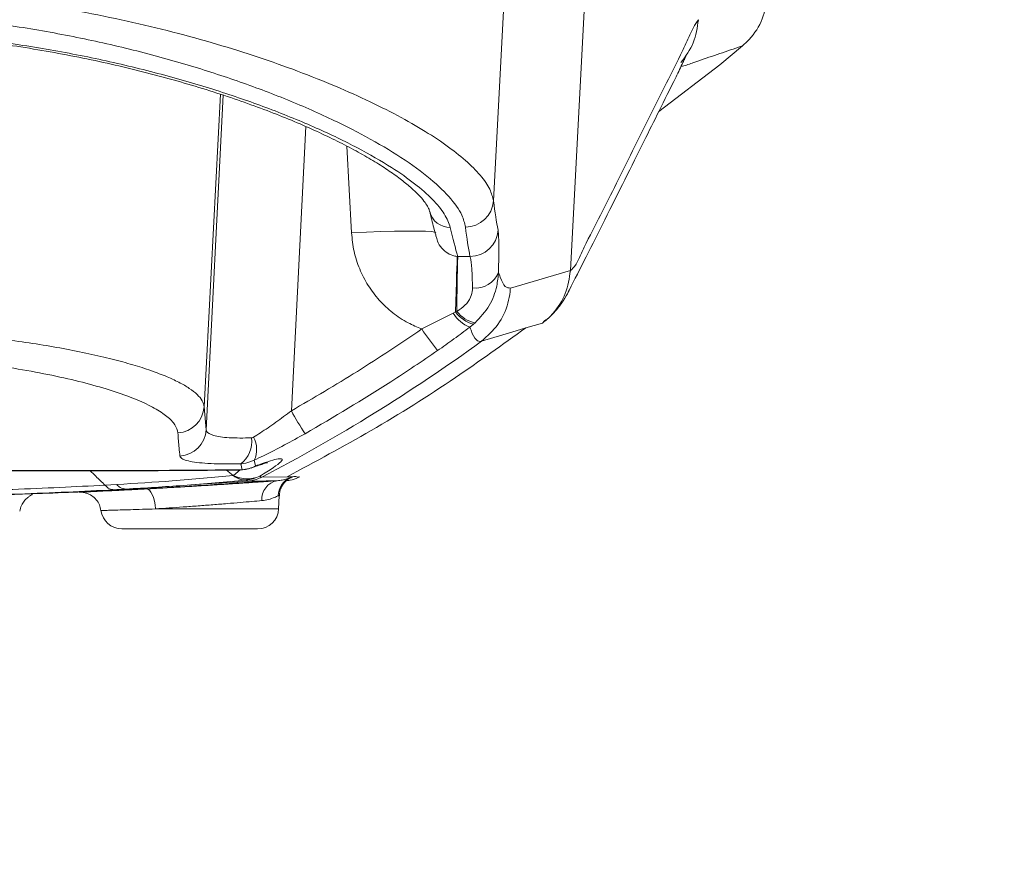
# Model space of a CAD drawing. Header units: millimetres. Extents: x 0 to 16820, y 0 to 11880.
# Tile 52 of 99: x 8249 to 8389, y 6017 to 6138. Entities that reach past the tile are written whole.
import ezdxf

# ---------------------------------------------------------------- set-up
doc = ezdxf.new("R2010")
doc.units = ezdxf.units.MM
doc.header["$LTSCALE"] = 20
doc.styles.add('SLDTEXTSTYLE0', font='TXT', dxfattribs={"width": 0.605})
doc.dimstyles.new('SLDDIMSTYLE1', dxfattribs={"dimtxt": 140, "dimasz": 100, "dimexe": 0, "dimexo": 0.0625, "dimgap": 35, "dimtad": 1, "dimtoh": 1, "dimdec": 4, "dimlfac": 20, "dimzin": 12, "dimdsep": 46, "dimtxsty": 'SLDTEXTSTYLE0', "dimsah": 1, "dimcen": 0.09, "dimadec": 1, "dimazin": 0, "dimtfac": 1, "dimtofl": 0, "dimtmove": 0, "dimatfit": 3, "dimfxl": 0, "dimfrac": 2, "dimtolj": 1, "dimtzin": 12, "dimarcsym": 0})

# ---------------------------------------------------------------- blocks, each defined once
blk = doc.blocks.new('*D9')
at = {"color": 7, "linetype": 'Continuous', "lineweight": 0}
for p, q in [((6701.68, 6330.23), (5210.96, 6330.23)), ((9384.18, 6330.23), (10874.9, 6330.23))]:
    blk.add_line(p, q, dxfattribs=at)
blk.add_arc((8042.93, 6330.23), 2801.97, 180, 0, dxfattribs=at)
for points in [[(5240.96, 6330.23), (5227.75, 6229.98), (5257.74, 6230.52)], [(10844.9, 6330.23), (10828.12, 6230.52), (10858.12, 6229.98)]]:
    blk.add_solid(points, dxfattribs=at)
at = {"color": 7, "linetype": 'Continuous', "lineweight": 0, "char_height": 140, "attachment_point": 1, "style": 'SLDTEXTSTYLE0'}
for s, insert in [('180°', (7876, 3708.73)), ('-', (7812.04, 3708.73))]:
    blk.add_mtext(s, dxfattribs=dict(at, insert=insert))

msp = doc.modelspace()

# ---------------------------------------------------------------- linework, layer by layer
at = {"color": 8, "linetype": 'Continuous', "lineweight": 0}
for p, q in [((8316.1512412, 6111.8797331), (8317.8666853, 6144.6342175)), ((8329.3319802, 6144.6342175), (8327.0981106, 6101.983217)), ((8345.3019106, 6137.6536978), (8345.3019748, 6137.65494)), ((8274.981941, 6082.6003), (8277.3103644, 6127.040849)), ((8275.2724984, 6079.3429647), (8277.7092124, 6126.9121739)), ((8289.4616119, 6122.4605767), (8287.3904987, 6082.028579)), ((8295.9551833, 6107.323439), (8295.2830182, 6119.6888481)), ((8310.9941423, 6103.9966519), (8311.0786401, 6103.9929424)), ((8311.0786401, 6103.9929424), (8312.8093561, 6103.9837455)), ((8318.5481768, 6099.4876585), (8327.0981106, 6101.983217)), ((8327.0981106, 6101.983217), (8327.0980937, 6101.9828938)), ((8305.9361149, 6093.6669382), (8310.4072967, 6095.9025335)), ((8310.4072967, 6095.9025335), (8310.7555946, 6096.0915882)), ((8310.7555946, 6096.0915882), (8310.9483606, 6096.1685618)), ((8313.3308891, 6094.3506362), (8312.796845, 6093.9269584)), ((8313.5275015, 6094.5223902), (8313.3308891, 6094.3506362)), ((8314.4398751, 6091.9170827), (8314.4395219, 6091.9168265)), ((8274.981941, 6082.6003), (8275.2724984, 6079.3429647)), ((8280.3843857, 6073.6441186), (8280.1847377, 6074.4833093)), ((8282.1147048, 6075.0115461), (8282.312739, 6074.1937965)), ((8279.1632674, 6072.8389652), (8280.0911618, 6073.6278581)), ((8279.2499475, 6073.6361711), (8280.3843857, 6073.6441186)), ((8279.0930668, 6072.8307288), (8279.0930109, 6072.8307735)), ((8280.9729532, 6072.1875967), (8280.8965362, 6072.1798578)), ((8283.1901903, 6072.585718), (8286.793394, 6072.6332541)), ((8283.1902182, 6072.5857326), (8283.1901903, 6072.585718)), ((8260.8766042, 6071.4541238), (8262.5476394, 6071.5474522)), ((8268.0570985, 6068.0772097), (8285.5824233, 6068.0772097))]:
    msp.add_line(p, q, dxfattribs=at)
at = {"color": 7, "linetype": 'Continuous', "lineweight": 0}
for p, q in [((8348.3522955, 6131.2554867), (8351.579913, 6133.936965)), ((8339.6702271, 6124.5895995), (8348.3522955, 6131.2554867)), ((8323.1261778, 6094.5135467), (8320.7750045, 6093.806271)), ((8279.0930109, 6072.8307735), (8278.1429026, 6073.5915263)), ((8278.9290887, 6073.6023615), (8280.0061896, 6073.6091738)), ((8281.2578492, 6072.0338604), (8273.0975203, 6071.4990386)), ((8286.793394, 6072.6332541), (8287.4755955, 6072.6422541)), ((8287.3236992, 6072.5185612), (8287.1457752, 6072.4314357)), ((8287.150377, 6072.433709), (8287.1503967, 6072.43372)), ((8269.5334284, 6071.1274632), (8269.5334284, 6071.0691606)), ((8276.3334284, 6071.4758951), (8276.3334284, 6071.5379246)), ((8285.5824233, 6068.0772097), (8285.6805992, 6069.9505172)), ((8282.5865347, 6065.2342175), (8263.2803231, 6065.2342175))]:
    msp.add_line(p, q, dxfattribs=at)
at = {"color": 8, "linetype": 'Continuous', "lineweight": 0, "flags": 128}
for points in [[(8307.9374934, 6107.3467479), (8307.8125237, 6107.4286741), (8307.3184467, 6107.5106657), (8306.4641701, 6107.5668148), (8305.2767732, 6107.5953414), (8303.7938948, 6107.5953414), (8302.0625402, 6107.5668148), (8300.1375908, 6107.5106657), (8298.0800649, 6107.4286741), (8295.9551833, 6107.323439)], [(8310.9941423, 6103.9966519), (8310.9820519, 6103.654234), (8310.9639818, 6103.0978074), (8310.9402673, 6102.3376996), (8310.9113485, 6101.3880185), (8310.8777623, 6100.2663903), (8310.8401319, 6098.9936329), (8310.7991559, 6097.5933691), (8310.7555946, 6096.0915882)], [(8320.7750045, 6093.806271), (8318.7850973, 6093.2076708), (8314.4398751, 6091.9170827)], [(8279.2499479, 6073.6361712), (8279.0310047, 6073.6070089), (8278.9060011, 6073.6034389)], [(8280.3843857, 6073.6441186), (8280.1403999, 6073.6150478), (8280.0075247, 6073.6114769)], [(8282.312739, 6074.1937965), (8281.8772332, 6073.97469), (8281.695714, 6073.9040673)], [(8285.3780488, 6072.0878524), (8283.790919, 6072.070155), (8281.2578567, 6072.033861)], [(8266.7436681, 6070.9160119), (8266.9683896, 6070.8721297), (8267.1906699, 6070.719459), (8267.4023173, 6070.4636263), (8267.5955318, 6070.1140599), (8267.7631929, 6069.6836425), (8267.8991216, 6069.1882363), (8267.9983086, 6068.6460989), (8268.0570985, 6068.0772097)]]:
    msp.add_lwpolyline(points, dxfattribs=at)
at = {"color": 7, "linetype": 'Continuous', "lineweight": 30}
for radius in [2552, 680]:
    msp.add_circle((8042.9334284, 6330.2342175), radius, dxfattribs=at)
at = {"color": 8, "linetype": 'Continuous', "lineweight": 0}
for centre, radius, start, end in [((8312.1720649, 6112.1593415), 3.988988, 269.817932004, 355.980552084), ((8309.9510099, 6111.0591411), 2.9467912, 192.958119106, 271.090860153), ((8312.808245, 6107.9846308), 4.0008854, 270.01591195, 356.393750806), ((8518.0355981, 6096.6337409), 207.0877599, 177.96347219, 180.128703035), ((8313.6015496, 6102.9493729), 3.4721108, 262.679798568, 340.088757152), ((8314.5875916, 6098.5258697), 4.9352567, 212.110248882, 248.724812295), ((8314.4306902, 6098.752733), 4.5374022, 215.908380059, 255.97261483), ((8314.5063082, 6098.899458), 4.4851739, 217.507976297, 257.394811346), ((8338.8035561, 6115.4329605), 39.4211671, 213.513983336, 219.054243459), ((8167.649317, 6294.2844023), 250, 297.526809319, 305.955789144), ((8271.0125805, 6082.8559051), 3.9775817, 273.330872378, 356.315552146), ((8327.3256239, 6103.7662639), 45.4680237, 208.560555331, 213.349606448), ((8271.2886112, 6079.5817499), 3.9910369, 273.548788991, 356.569924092), ((8277.8682443, 6077.6009289), 3.8840306, 306.613557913, 8.428028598), ((8278.9124791, 6076.5296986), 3.5438732, 334.63470179, 29.278919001), ((8280.0004676, 6078.6482777), 5.0188645, 274.387126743, 297.433322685), ((8281.1331136, 6076.5324256), 4.1859221, 241.927505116, 295.040163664), ((8280.9241595, 6074.8916274), 2.7044709, 229.375102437, 271.033779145), ((8280.5920672, 6077.1744375), 5.0013654, 274.367669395, 297.543648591), ((8285.8564151, 6069.4495803), 2.6812896, 100.27710519, 184.205766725), ((8288.4466923, 6069.8350911), 2.9501244, 114.590479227, 177.967884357), ((8285.1645898, 6077.0739913), 4.9981038, 294.270780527, 297.540564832), ((8285.2695025, 6077.0750206), 4.9981042, 294.267365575, 297.5406108)]:
    msp.add_arc(centre, radius, start, end, dxfattribs=at)
at = {"color": 7, "linetype": 'Continuous', "lineweight": 0}
for centre, radius, start, end in [((8280.0102747, 6078.6114333), 5, 270.166395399, 289.699550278), ((8263.2803221, 6068.2342175), 3, 187.431433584, 270), ((8282.5865347, 6068.2342175), 3, 270, 357)]:
    msp.add_arc(centre, radius, start, end, dxfattribs=at)
at = {"color": 8, "linetype": 'Continuous', "lineweight": 0}
for centre, major_axis, ratio, start_param, end_param in [((8340.5742729, 6519.4248737), (21.8452665, 415.9992378), 0.0364536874, 2.9415495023, 2.9994656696), ((8291.6272949, 6519.6342175), (-21.8973655, 419.9992522), 0.0361947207, 2.9384316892, 2.9955118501), ((8336.5824208, 6519.6342175), (21.844717, 419.9992593), 0.0361083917, 2.941513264, 2.9994294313)]:
    msp.add_ellipse(centre, major_axis=major_axis, ratio=ratio, start_param=start_param, end_param=end_param, dxfattribs=at)
for points, knots in [([(8226.3761066, 6142.2747952), (8229.0564518, 6142.1419767), (8234.1759145, 6141.8882932), (8241.5955564, 6141.1816701), (8248.689038, 6140.2867476), (8255.6380493, 6139.1657318), (8262.439841, 6137.8353178), (8268.9898024, 6136.3216903), (8275.3019532, 6134.6366955), (8281.2952746, 6132.8116298), (8287.0525264, 6130.832326), (8292.4655006, 6128.7361895), (8297.520212, 6126.5319691), (8302.0609556, 6124.293596), (8306.0836741, 6122.0324185), (8309.4988506, 6119.8009387), (8312.2994261, 6117.6059974), (8314.3826827, 6115.5040823), (8315.733492, 6113.5684253), (8316.0165479, 6112.4242119), (8316.1512412, 6111.8797331)], [0, 0, 0, 0, 0.054995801, 0.1050420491, 0.1550899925, 0.2064572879, 0.2578268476, 0.3101204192, 0.3624161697, 0.4159885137, 0.4695625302, 0.5265176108, 0.5834736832, 0.6419243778, 0.7003749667, 0.7603569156, 0.8203377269, 0.8821238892, 0.9439081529, 1, 1, 1, 1]), ([(8312.1593891, 6108.1703737), (8312.0304821, 6108.720197), (8311.7152756, 6110.0646385), (8309.9895914, 6112.4771092), (8306.894919, 6115.3708493), (8302.6585942, 6118.377242), (8297.4052965, 6121.421711), (8291.2784985, 6124.4208541), (8284.4352752, 6127.2748408), (8277.0029571, 6129.9143705), (8269.1329545, 6132.2877773), (8260.7891728, 6134.3776134), (8252.0598021, 6136.1221908), (8243.0666998, 6137.4875662), (8235.3249783, 6138.3148533), (8230.6050777, 6138.6132668), (8229.0365331, 6138.7124372)], [0, 0, 0, 0, 0.0575329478, 0.1406809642, 0.2241082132, 0.3072726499, 0.3859748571, 0.4648974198, 0.5435915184, 0.6155562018, 0.6877008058, 0.759639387, 0.8283156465, 0.8971808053, 0.9658305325, 1, 1, 1, 1]), ([(8327.0980937, 6101.9828938), (8327.3369152, 6102.1783434), (8327.8147191, 6102.5693743), (8328.5875412, 6104.2646097), (8329.87136, 6107.0044472), (8332.4082829, 6111.859261), (8336.2166117, 6119.5235301), (8340.0176629, 6127.2013526), (8342.531207, 6132.1223266), (8343.8019315, 6134.8624075), (8344.5661004, 6136.5415144), (8345.0611202, 6137.370516), (8345.3019103, 6137.6536974), (8345.3019106, 6137.6536978)], [0, 0, 0, 0, 0.0418739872, 0.0837762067, 0.1256806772, 0.2514156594, 0.5028934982, 0.7514433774, 0.8757182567, 0.9171490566, 0.9585794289, 0.9999999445, 1, 1, 1, 1]), ([(8342.8206951, 6131.5729794), (8343.4894021, 6132.4739511), (8344.8356162, 6134.2877511), (8345.1458033, 6136.5268367), (8345.3019106, 6137.6536978)], [0, 0, 0, 0, 0.4967315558, 1, 1, 1, 1]), ([(8230.2153575, 6136.0513478), (8231.5873848, 6135.9606295), (8236.0983627, 6135.6623644), (8243.6240828, 6134.8636826), (8252.5755117, 6133.5221943), (8261.2375427, 6131.8201855), (8269.4875983, 6129.7918937), (8277.2368588, 6127.4989307), (8284.4872859, 6124.9693108), (8291.0928036, 6122.2568686), (8296.9369635, 6119.4302281), (8301.5640911, 6116.7609399), (8305.0646217, 6114.3093573), (8307.5708557, 6112.0938212), (8309.3306222, 6109.9944354), (8309.7819572, 6108.7391149), (8310.0071108, 6108.112884)], [0, 0, 0, 0, 0.0317426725, 0.1043641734, 0.1772130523, 0.2498584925, 0.3255290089, 0.4014197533, 0.4771120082, 0.5585480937, 0.6402266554, 0.7216649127, 0.7911009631, 0.8608488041, 0.9305828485, 1, 1, 1, 1]), ([(8351.579913, 6133.936965), (8351.3869913, 6133.8706999), (8350.1866762, 6133.4584134), (8347.9288277, 6132.6674981), (8345.3430967, 6131.8574836), (8343.6201597, 6131.1610699), (8342.9698877, 6131.0363175), (8342.8414561, 6131.0116784)], [0, 0, 0, 0, 0.0661919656, 0.4118312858, 0.7742147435, 0.9554064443, 1, 1, 1, 1]), ([(8305.9361149, 6093.6669382), (8305.2803324, 6093.9404084), (8303.8183956, 6094.5500559), (8301.7686919, 6095.9292248), (8299.8442794, 6097.7230637), (8298.2581439, 6099.8345494), (8297.0492974, 6102.1822579), (8296.2289389, 6104.7017152), (8296.0464354, 6106.4495284), (8295.9551833, 6107.323439)], [0, 0, 0, 0, 0.1189245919, 0.2651187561, 0.411327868, 0.5585097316, 0.7057019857, 0.8528503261, 1, 1, 1, 1]), ([(8316.8012082, 6107.7329776), (8316.8242898, 6107.5626054), (8316.8711211, 6107.2169293), (8316.9064413, 6106.1484569), (8316.9144288, 6104.6907227), (8316.8972713, 6103.1759568), (8316.8738818, 6102.1185882), (8316.8661022, 6101.7668967)], [0, 0, 0, 0, 0.21876530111, 0.44386326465, 0.66263311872, 0.88778836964, 1, 1, 1, 1]), ([(8308.1130038, 6106.5446949), (8308.1380388, 6106.4191001), (8308.2373113, 6105.9210729), (8308.7307024, 6105.1658041), (8309.5481878, 6104.4095425), (8310.3773466, 6104.0571947), (8310.8712402, 6104.0087156), (8310.9941423, 6103.9966519)], [0, 0, 0, 0, 0.101922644, 0.4041591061, 0.6792348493, 0.9201797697, 1, 1, 1, 1]), ([(8313.159153, 6099.5055612), (8313.1489763, 6100.0083467), (8313.1283295, 6101.0284216), (8313.0417144, 6102.6527467), (8312.9295567, 6103.6317193), (8312.8302477, 6103.9225615), (8312.8093561, 6103.9837455)], [0, 0, 0, 0, 0.2175019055, 0.441278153, 0.8824625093, 1, 1, 1, 1]), ([(8316.8661022, 6101.7668967), (8316.8055714, 6101.105568), (8316.6588868, 6099.5029663), (8315.6798487, 6096.8634053), (8314.2582291, 6095.3171711), (8313.5275015, 6094.5223902)], [0, 0, 0, 0, 0.2545386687, 0.6168249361, 1, 1, 1, 1]), ([(8316.8661022, 6101.7668967), (8316.9462922, 6101.5130863), (8317.2505482, 6100.5500816), (8317.7975702, 6099.5247814), (8318.3038021, 6099.4997446), (8318.5481768, 6099.4876585)], [0, 0, 0, 0, 0.1562053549, 0.5926726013, 1, 1, 1, 1]), ([(8323.1261778, 6094.5135467), (8323.2127527, 6094.5800928), (8323.7381497, 6094.9839416), (8325.0239952, 6096.2213684), (8326.5944606, 6098.6316227), (8326.9302161, 6100.8658034), (8327.0980938, 6101.9828938)], [0, 0, 0, 0, 0.0376499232, 0.2284862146, 0.6142430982, 1, 1, 1, 1]), ([(8310.9483606, 6096.1685618), (8311.3533929, 6096.4395074), (8312.1675982, 6096.9841687), (8312.9488778, 6098.115216), (8313.1538767, 6098.9907672), (8313.1582403, 6099.416514), (8313.159153, 6099.5055612)], [0, 0, 0, 0, 0.3221935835, 0.647681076, 0.9263106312, 1, 1, 1, 1]), ([(8314.4398748, 6091.9170826), (8315.2848374, 6092.6660987), (8316.9747627, 6094.1641309), (8318.1351131, 6096.7869055), (8318.4873924, 6098.595313), (8318.5363223, 6099.3136276), (8318.5481768, 6099.4876585)], [0, 0, 0, 0, 0.3783506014, 0.7567012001, 0.9410543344, 1, 1, 1, 1]), ([(8160.8849159, 6082.6002999), (8160.9442851, 6082.8735351), (8161.0639689, 6083.4243571), (8161.7462967, 6084.2738448), (8162.8076138, 6085.1434739), (8164.2902554, 6086.0241119), (8166.1510639, 6086.8921024), (8168.3468456, 6087.731755), (8170.8612001, 6088.5437977), (8173.7313262, 6089.334235), (8176.8910938, 6090.0809384), (8180.2787619, 6090.770618), (8183.8874568, 6091.4050124), (8187.7649269, 6091.9870154), (8191.8413776, 6092.5021399), (8196.0484804, 6092.9408137), (8200.3908751, 6093.305022), (8204.8973392, 6093.5921092), (8209.5175656, 6093.7957104), (8214.176742, 6093.9106098), (8218.8870076, 6093.9381199), (8223.6368329, 6093.8740808), (8228.3877267, 6093.7176743), (8233.0579365, 6093.4706422), (8237.6612349, 6093.1344433), (8242.1609416, 6092.7093598), (8246.5067189, 6092.2011055), (8250.6216689, 6091.6206989), (8254.5211873, 6090.9707166), (8258.1787418, 6090.2546451), (8261.5322293, 6089.4868134), (8264.5282862, 6088.6845062), (8267.1868242, 6087.849762), (8269.5013072, 6086.9830917), (8271.4276828, 6086.1013082), (8272.9422465, 6085.2216563), (8274.0526503, 6084.3438582), (8274.7870002, 6083.4650343), (8274.9169608, 6082.8885444), (8274.981941, 6082.6003)], [0, 0, 0, 0, 0.0267297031, 0.053885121, 0.0810405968, 0.10897369, 0.1369067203, 0.1634196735, 0.1899324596, 0.2171776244, 0.2444224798, 0.2702746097, 0.2961264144, 0.3226852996, 0.3492437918, 0.3748514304, 0.4004587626, 0.4267870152, 0.4531150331, 0.4790850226, 0.5050549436, 0.5317947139, 0.5585346, 0.5852310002, 0.6119276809, 0.6394444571, 0.6669616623, 0.6942353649, 0.7215095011, 0.7496161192, 0.7777231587, 0.8051042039, 0.8324855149, 0.8606739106, 0.8888624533, 0.9162475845, 0.9436327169, 0.9718164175, 1, 1, 1, 1]), ([(8287.3904987, 6082.028579), (8290.5433841, 6083.8630166), (8296.8554548, 6087.5355573), (8302.9072148, 6091.6217851), (8305.9361149, 6093.6669382)], [0, 0, 0, 0, 0.4995009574, 1, 1, 1, 1]), ([(8312.796845, 6093.9269584), (8312.0472168, 6093.3669476), (8310.5424845, 6092.2428353), (8308.9767648, 6091.1458914), (8308.1910559, 6090.5954234)], [0, 0, 0, 0, 0.4981803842, 1, 1, 1, 1]), ([(8314.4395219, 6091.9168265), (8314.4395212, 6091.9168263), (8314.1855643, 6091.8335773), (8313.674499, 6091.9994695), (8313.1389106, 6092.9342197), (8312.849849, 6093.7731306), (8312.796845, 6093.9269584)], [0, 0, 0, 0, 0.0000012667, 0.4324003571, 0.8959215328, 1, 1, 1, 1]), ([(8271.2436858, 6078.8850429), (8271.14792, 6079.2680178), (8270.956085, 6080.0351815), (8269.7897443, 6081.2204637), (8268.0029742, 6082.4099846), (8265.530267, 6083.5897723), (8262.4406173, 6084.7378281), (8258.7689779, 6085.8329419), (8254.5431414, 6086.8517335), (8249.8354575, 6087.7753643), (8244.7323537, 6088.5799232), (8239.2952142, 6089.2437884), (8233.6160557, 6089.7602193), (8227.7792079, 6090.1186515), (8221.8645044, 6090.3071105), (8215.9575515, 6090.3341646), (8210.1020981, 6090.2015366), (8204.3783063, 6089.907791), (8198.8515068, 6089.4699895), (8193.5397833, 6088.8943208), (8188.5203736, 6088.1871156), (8183.844682, 6087.367574), (8179.5413436, 6086.4459678), (8175.6865465, 6085.4352965), (8172.3226011, 6084.3551717), (8169.4956635, 6083.2235497), (8167.2699817, 6082.058488), (8165.6834207, 6080.8790899), (8164.8086938, 6079.8148018), (8164.678187, 6079.1607607), (8164.6231705, 6078.8850429)], [0, 0, 0, 0, 0.03709745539, 0.07431249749, 0.11141041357, 0.14848070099, 0.18566823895, 0.22273527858, 0.25960828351, 0.29660156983, 0.33346834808, 0.36948895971, 0.4056296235, 0.44164517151, 0.47663312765, 0.51173669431, 0.54672436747, 0.58122388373, 0.6158337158, 0.65033714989, 0.68521861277, 0.72020825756, 0.75509490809, 0.7909439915, 0.82690324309, 0.86275588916, 0.89953165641, 0.93642188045, 0.97319798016, 1, 1, 1, 1]), ([(8308.1910559, 6090.5954234), (8305.9857494, 6089.096506), (8299.8496684, 6084.9258935), (8293.4465688, 6081.1739098), (8289.3447421, 6078.7703884)], [0, 0, 0, 0, 0.3593998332, 1, 1, 1, 1]), ([(8282.0036198, 6078.2628707), (8282.3314823, 6078.4720465), (8283.3765107, 6079.1387734), (8285.1971519, 6080.3851926), (8286.653305, 6081.4762295), (8287.3904987, 6082.028579)], [0, 0, 0, 0, 0.1841527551, 0.5869683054, 1, 1, 1, 1]), ([(8271.5356502, 6075.598366), (8271.4952039, 6075.973765), (8271.3908144, 6076.9426465), (8271.2995743, 6078.1472006), (8271.2436858, 6078.8850429)], [0, 0, 0, 0, 0.38745604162, 1, 1, 1, 1]), ([(8275.2724984, 6079.3429647), (8275.2860948, 6079.2746334), (8275.3503941, 6078.9514838), (8276.1586648, 6078.4882626), (8278.3626527, 6078.1321142), (8280.5951899, 6078.1575129), (8281.7103303, 6078.1701995)], [0, 0, 0, 0, 0.0826296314, 0.390768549, 0.6956921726, 1, 1, 1, 1]), ([(8289.3447421, 6078.7703884), (8288.3715362, 6078.2292474), (8286.3994303, 6077.1326786), (8283.9613461, 6075.890836), (8282.554432, 6075.220925), (8282.1147048, 6075.0115461)], [0, 0, 0, 0, 0.4011150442, 0.8128201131, 1, 1, 1, 1]), ([(8281.7103303, 6078.1701995), (8281.7796764, 6078.1793099), (8281.8817725, 6078.1927229), (8281.9740269, 6078.245834), (8282.0036198, 6078.2628707)], [0, 0, 0, 0, 0.6792243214, 1, 1, 1, 1]), ([(8280.1847377, 6074.4833093), (8279.4191647, 6074.4740041), (8277.8880124, 6074.4553937), (8275.9065419, 6074.5139966), (8274.2394654, 6074.6388601), (8272.9316248, 6074.8313453), (8272.0358878, 6075.0892686), (8271.6106393, 6075.3530462), (8271.5549828, 6075.5351214), (8271.5356502, 6075.598366)], [0, 0, 0, 0, 0.1526299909, 0.3052612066, 0.4580668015, 0.6108854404, 0.7645386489, 0.918211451, 1, 1, 1, 1]), ([(8282.1147048, 6075.0115461), (8281.5906255, 6074.8001928), (8280.9630977, 6074.5471203), (8280.2948919, 6074.4923399), (8280.1847377, 6074.4833093)], [0, 0, 0, 0, 0.8351493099, 1, 1, 1, 1]), ([(8282.312739, 6074.1937965), (8282.6210133, 6074.3034658), (8283.5703574, 6074.641197), (8284.8240379, 6075.0419908), (8285.825633, 6075.2716498), (8286.2052447, 6075.1923209), (8285.964516, 6074.7895455), (8284.9441352, 6073.9931691), (8283.584975, 6073.1579139), (8282.9048196, 6072.7399329)], [0, 0, 0, 0, 0.0682909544, 0.2103050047, 0.3522333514, 0.4940796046, 0.6359643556, 0.8178281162, 1, 1, 1, 1]), ([(8156.6143685, 6073.6361992), (8159.9357057, 6073.6064929), (8166.5888904, 6073.5469862), (8177.4122609, 6073.5221151), (8186.9300968, 6073.5197518), (8196.6910928, 6073.5248609), (8206.6683368, 6073.5306239), (8218.6349476, 6073.5338683), (8230.5302254, 6073.5316665), (8242.1958733, 6073.5217617), (8253.5018288, 6073.5177221), (8263.4287662, 6073.5323976), (8272.0218955, 6073.5674529), (8276.8405931, 6073.613265), (8279.2499479, 6073.6361712)], [0, 0, 0, 0, 0.091219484, 0.1827276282, 0.2739437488, 0.3223853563, 0.4137718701, 0.5054531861, 0.5968408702, 0.6867208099, 0.7768814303, 0.8667641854, 0.933381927, 1, 1, 1, 1]), ([(8260.8765789, 6071.4540571), (8260.4400992, 6071.8741923), (8259.7357308, 6072.552185), (8259.0411358, 6073.2307132), (8258.776964, 6073.4887743)], [0, 0, 0, 0, 0.6196751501, 1, 1, 1, 1]), ([(8262.5476394, 6071.5474522), (8265.2217669, 6071.7117242), (8271.0721208, 6072.0711121), (8276.3643392, 6072.5467073), (8279.0930521, 6072.8307272), (8279.0930668, 6072.8307288)], [0, 0, 0, 0, 0.457086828, 0.9999970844, 1, 1, 1, 1]), ([(8279.0930109, 6072.8307735), (8279.0930254, 6072.8307752), (8279.1165143, 6072.8335061), (8279.1398981, 6072.8362365), (8279.1632674, 6072.8389652)], [0, 0, 0, 0, 0.0006193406, 1, 1, 1, 1]), ([(8280.8965362, 6072.1798578), (8280.8573173, 6072.1787892), (8280.6218236, 6072.1723728), (8279.9999288, 6072.2471041), (8279.4526514, 6072.5993126), (8279.0930666, 6072.8307287)], [0, 0, 0, 0, 0.0641334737, 0.3850953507, 1, 1, 1, 1]), ([(8281.2578417, 6072.0338598), (8281.1982951, 6072.0407289), (8281.1029292, 6072.05173), (8281.0084424, 6072.1504991), (8280.9729532, 6072.1875967)], [0, 0, 0, 0, 0.6244007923, 1, 1, 1, 1]), ([(8281.2578489, 6072.0338604), (8281.3695214, 6072.0442559), (8282.0396273, 6072.1066358), (8282.667201, 6072.3679509), (8283.1901903, 6072.585718)], [0, 0, 0, 0, 0.1666489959, 1, 1, 1, 1]), ([(8282.9048196, 6072.7399329), (8282.9403197, 6072.7035905), (8283.0351763, 6072.6064835), (8283.1304538, 6072.5811374), (8283.1902178, 6072.5857326), (8283.1902182, 6072.5857326)], [0, 0, 0, 0, 0.3742482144, 0.9999952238, 1, 1, 1, 1]), ([(8287.219058, 6072.5176548), (8287.3196674, 6072.5495825), (8287.4333827, 6072.5856692), (8287.335034, 6072.5254962), (8287.3236992, 6072.5185612)], [0, 0, 0, 0, 0.8847489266, 1, 1, 1, 1]), ([(8175.0606794, 6071.4503476), (8177.1619377, 6071.3418455), (8181.3644591, 6071.1248411), (8188.9087955, 6070.8130355), (8197.6835188, 6070.538982), (8207.695143, 6070.3497997), (8217.8417645, 6070.2818445), (8227.9956144, 6070.3475378), (8238.0284347, 6070.5350361), (8246.8545374, 6070.8090808), (8254.4761856, 6071.1233011), (8258.7430482, 6071.3438673), (8260.8764818, 6071.4541505)], [0, 0, 0, 0, 0.0791883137, 0.1583768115, 0.2716191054, 0.3852239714, 0.4984640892, 0.6119063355, 0.7257140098, 0.8391566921, 0.919578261, 1, 1, 1, 1]), ([(8220.6787529, 6069.6384817), (8220.7218816, 6069.6385997), (8220.8081391, 6069.6388358), (8221.4823967, 6069.6412373), (8222.5498452, 6069.6460202), (8224.006155, 6069.6547004), (8225.8134195, 6069.6689299), (8227.9096929, 6069.6900613), (8230.2449744, 6069.7197978), (8232.7432078, 6069.7583579), (8235.338914, 6069.8063704), (8237.9544717, 6069.8623075), (8240.5159729, 6069.925001), (8242.9540816, 6069.9913598), (8245.1940457, 6070.0584308), (8247.1822138, 6070.122471), (8248.8508917, 6070.179534), (8250.1671088, 6070.2264897), (8251.078508, 6070.2597125), (8251.6155479, 6070.2792326), (8251.6162096, 6070.2781231), (8251.0799723, 6070.2565407), (8250.1681084, 6070.2216797), (8248.8497642, 6070.1735222), (8247.17661, 6070.1157124), (8245.181976, 6070.0514572), (8242.934081, 6069.9846237), (8240.4877748, 6069.9189112), (8237.9200635, 6069.857159), (8235.300819, 6069.8023015), (8232.7064293, 6069.7554075), (8230.2127924, 6069.7178249), (8227.885992, 6069.6888902), (8225.7988904, 6069.6683083), (8224.0002378, 6069.6544212), (8222.5499887, 6069.6459161), (8221.4839373, 6069.6412004), (8220.8085955, 6069.6388231), (8220.7220338, 6069.6385955), (8220.6787529, 6069.6384817)], [0, 0, 0, 0, 0.0268126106, 0.0536251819, 0.0805172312, 0.1074091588, 0.1343136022, 0.1612178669, 0.1881008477, 0.2149836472, 0.2418257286, 0.2686677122, 0.2954766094, 0.3222855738, 0.3490871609, 0.3758889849, 0.4027058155, 0.4295229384, 0.4563612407, 0.4831997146, 0.5167476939, 0.5436061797, 0.5704644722, 0.5973319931, 0.6241992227, 0.6510757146, 0.6779519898, 0.7048292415, 0.731706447, 0.7585674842, 0.7854286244, 0.8122595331, 0.8390906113, 0.8658934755, 0.8926965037, 0.9194914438, 0.9462865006, 0.9731432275, 1, 1, 1, 1]), ([(8263.8634696, 6070.8938865), (8263.5833896, 6070.9313792), (8263.2187523, 6070.9801913), (8262.7855726, 6071.3042623), (8262.6280508, 6071.4652643), (8262.5476394, 6071.5474522)], [0, 0, 0, 0, 0.6185314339, 0.8052689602, 1, 1, 1, 1]), ([(8283.182346, 6069.2529383), (8282.7300369, 6069.2131143), (8281.8254094, 6069.1334654), (8280.1435763, 6068.9888632), (8278.2763567, 6068.833066), (8276.2549725, 6068.6700526), (8274.1421605, 6068.5068586), (8271.3412209, 6068.299027), (8269.35621, 6068.1649547), (8268.0570985, 6068.0772097)], [0, 0, 0, 0, 0.1265882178, 0.2531790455, 0.3797623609, 0.5063468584, 0.6331191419, 0.7598909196, 1, 1, 1, 1]), ([(8285.4984233, 6069.9397016), (8285.3451445, 6069.8664257), (8285.0341631, 6069.717759), (8284.2215809, 6069.4021642), (8283.5018874, 6069.298822), (8283.182346, 6069.2529383)], [0, 0, 0, 0, 0.3508207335, 0.7117666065, 1, 1, 1, 1]), ([(8285.5755999, 6069.9560199), (8285.6065415, 6069.9804674), (8285.6456182, 6070.0113424), (8285.5237864, 6069.952046), (8285.4984233, 6069.9397016)], [0, 0, 0, 0, 0.7918181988, 1, 1, 1, 1]), ([(8268.0570985, 6068.0772097), (8267.4254863, 6068.0567257), (8266.1439838, 6068.015165), (8264.4573527, 6067.963794), (8262.986666, 6067.9206678), (8261.8091763, 6067.8874294), (8260.9441218, 6067.8635749), (8260.4030785, 6067.8487682), (8260.3403673, 6067.846706), (8260.309835, 6067.8457019)], [0, 0, 0, 0, 0.1413118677, 0.2867131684, 0.4281892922, 0.573756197, 0.7155831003, 0.8615251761, 1, 1, 1, 1])]:
    msp.add_open_spline(points, degree=3, knots=knots, dxfattribs=at)
at = {"color": 7, "linetype": 'Continuous', "lineweight": 0}
for points, knots in [([(8351.579913, 6133.936965), (8351.8984389, 6134.2295471), (8353.0794854, 6135.314398), (8354.6124475, 6137.6955201), (8354.9692229, 6139.950297), (8355.1447072, 6141.0593357)], [0, 0, 0, 0, 0.1580036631, 0.5858541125, 1, 1, 1, 1]), ([(8230.0284146, 6135.7631028), (8230.9580341, 6135.7104138), (8233.5887348, 6135.5613108), (8237.8669786, 6135.1824095), (8242.8456105, 6134.6397908), (8247.7340689, 6133.9762687), (8252.5174914, 6133.2013912), (8257.1974898, 6132.3212914), (8261.778312, 6131.3413828), (8266.2542117, 6130.2666549), (8270.6016349, 6129.1066709), (8274.7935882, 6127.8729445), (8278.8024347, 6126.5784821), (8282.5997845, 6125.2380635), (8286.1581872, 6123.8672769), (8289.4724982, 6122.4759762), (8292.5370439, 6121.0769937), (8295.3462038, 6119.6776035), (8297.8809457, 6118.2938684), (8300.1252216, 6116.9421439), (8302.0633293, 6115.6416781), (8303.6825799, 6114.414347), (8304.9749439, 6113.2845658), (8305.9380386, 6112.2842665), (8306.5889808, 6111.4353482), (8306.947025, 6110.8014909), (8307.0621658, 6110.4624542), (8307.0703103, 6110.3975181), (8307.0705546, 6110.3955701)], [0, 0, 0, 0, 0.021808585, 0.0617154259, 0.1017154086, 0.1417631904, 0.1818115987, 0.2219893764, 0.2626763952, 0.3038781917, 0.3455172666, 0.3874944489, 0.4296913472, 0.4719743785, 0.5141572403, 0.5561232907, 0.598322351, 0.6405438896, 0.6827359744, 0.7247205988, 0.7663169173, 0.8073198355, 0.8474997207, 0.8866146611, 0.9245845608, 0.9618162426, 0.9988545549, 1, 1, 1, 1]), ([(8323.2496411, 6094.6821744), (8323.4937808, 6094.8576526), (8324.2430216, 6095.3961779), (8325.2172663, 6096.4781187), (8326.1145852, 6097.6757483), (8326.7176997, 6098.7646413), (8326.9010605, 6099.1337341), (8328.345517, 6101.994502), (8332.2538603, 6109.7253185), (8337.3105098, 6119.8314515), (8340.523428, 6126.3021632), (8342.6234961, 6130.5319694), (8343.0927606, 6131.5516819), (8343.3646314, 6132.1326152), (8343.5132228, 6132.4243181), (8343.511906, 6132.4216688), (8343.5114544, 6132.4207601)], [0, 0, 0, 0, 0.0055221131, 0.0169468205, 0.028281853, 0.0401657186, 0.043459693, 0.046766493, 0.3328703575, 0.6497639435, 0.9080337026, 0.9328224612, 0.95713396, 0.9762742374, 0.9918616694, 1, 1, 1, 1]), ([(8307.0844683, 6110.375446), (8307.1794557, 6109.9729761), (8307.4621324, 6108.7752492), (8307.7916674, 6107.505779), (8308.0274343, 6106.7072296), (8308.0777675, 6106.5367494)], [0, 0, 0, 0, 0.2847152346, 0.8472957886, 1, 1, 1, 1]), ([(8286.7867369, 6072.6452481), (8290.7929168, 6074.7980429), (8298.9530912, 6079.1830635), (8310.2922002, 6086.2749309), (8317.4322842, 6091.4413338), (8320.7497165, 6093.8417526)], [0, 0, 0, 0, 0.340512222, 0.6935881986, 1, 1, 1, 1]), ([(8281.6550542, 6073.8842061), (8281.8206014, 6073.9437315), (8282.3273271, 6074.1259337), (8283.0510749, 6074.3743664), (8283.6481034, 6074.561511), (8283.992189, 6074.6494556), (8284.0001569, 6074.6508069), (8284.0030173, 6074.651292)], [0, 0, 0, 0, 0.1227881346, 0.3758438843, 0.6564784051, 0.8766773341, 1, 1, 1, 1]), ([(8156.976639, 6073.6050197), (8158.0104728, 6073.5898369), (8160.7325707, 6073.5498605), (8165.1410426, 6073.5214865), (8170.0770347, 6073.5012518), (8174.9690628, 6073.4920531), (8179.9256601, 6073.4840677), (8185.1591104, 6073.4798071), (8190.5723914, 6073.4789961), (8196.2094555, 6073.4807059), (8201.928959, 6073.4839012), (8207.695069, 6073.4874565), (8213.4708505, 6073.4902733), (8219.2300772, 6073.4911846), (8224.9715564, 6073.4893768), (8230.7021657, 6073.4861504), (8236.4205519, 6073.482572), (8242.1031583, 6073.4797729), (8247.7201031, 6073.4789878), (8253.2394928, 6073.4810557), (8258.5804478, 6073.4881477), (8263.6556623, 6073.4965727), (8268.6007702, 6073.5100158), (8273.6161094, 6073.5419769), (8277.0818574, 6073.5679289), (8278.8553125, 6073.5997982), (8278.9049917, 6073.600691)], [0, 0, 0, 0, 0.0288218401, 0.0758882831, 0.1189454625, 0.1589874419, 0.2014355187, 0.2427541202, 0.2870833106, 0.3316892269, 0.3764487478, 0.4212042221, 0.4657792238, 0.5100434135, 0.5540977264, 0.5983551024, 0.642855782, 0.6875085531, 0.7322184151, 0.7768610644, 0.8213381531, 0.8641376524, 0.9055704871, 0.9501327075, 0.9986030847, 1, 1, 1, 1]), ([(8250.4930482, 6070.2275753), (8252.4722958, 6070.3003019), (8257.4323826, 6070.4825579), (8265.7139148, 6070.8888571), (8274.8688078, 6071.4125733), (8281.0391978, 6071.8630908), (8283.8903864, 6072.0712641)], [0, 0, 0, 0, 0.1776154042, 0.445112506, 0.7435998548, 1, 1, 1, 1]), ([(8280.8965362, 6072.1798578), (8279.4697186, 6072.0421363), (8276.6106587, 6071.7661698), (8271.0102963, 6071.3210632), (8266.619738, 6071.0586212), (8263.8672204, 6070.8940917)], [0, 0, 0, 0, 0.2709614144, 0.5429529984, 1, 1, 1, 1]), ([(8266.7436681, 6070.9160119), (8267.5297197, 6070.9584344), (8269.1018237, 6071.0432794), (8271.639108, 6071.1882499), (8274.241645, 6071.3439626), (8276.8488611, 6071.5069837), (8279.3380413, 6071.6693845), (8281.6381099, 6071.8247175), (8283.7085628, 6071.9688281), (8284.8215531, 6072.0481776), (8285.3780488, 6072.0878524)], [0, 0, 0, 0, 0.1203375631, 0.2406752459, 0.3672756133, 0.4938767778, 0.620335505, 0.7467950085, 0.8733973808, 1, 1, 1, 1]), ([(8285.3780488, 6072.0878524), (8285.633605, 6072.1194358), (8286.5546489, 6072.233265), (8286.9403645, 6072.3983644), (8287.219058, 6072.5176548)], [0, 0, 0, 0, 0.2774636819, 1, 1, 1, 1]), ([(8285.6918099, 6069.9420254), (8285.707122, 6070.1618903), (8285.7379056, 6070.6039099), (8285.9740397, 6071.2000669), (8286.2799221, 6071.6857073), (8286.5979069, 6072.0311377), (8286.8527943, 6072.2405204), (8287.0065233, 6072.3469128), (8287.103173, 6072.4072566), (8287.1508647, 6072.434038), (8287.1488991, 6072.4329071), (8287.1480483, 6072.4324176)], [0, 0, 0, 0, 0.1618378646, 0.3253611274, 0.4674621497, 0.5871191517, 0.6792954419, 0.7441312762, 0.813743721, 0.9193766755, 1, 1, 1, 1]), ([(8286.4563141, 6072.0585281), (8286.7009206, 6072.0803629), (8287.2812945, 6072.1321698), (8288.0788784, 6072.3577865), (8288.4703345, 6072.6169299), (8288.515822, 6072.6470426)], [0, 0, 0, 0, 0.39167108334, 0.9293115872, 1, 1, 1, 1]), ([(8287.4755955, 6072.6422541), (8287.4889583, 6072.6394738), (8287.5134821, 6072.6343713), (8287.5595472, 6072.640497), (8287.5805119, 6072.6432849)], [0, 0, 0, 0, 0.5448898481, 1, 1, 1, 1]), ([(8287.5805119, 6072.6432849), (8287.7800177, 6072.6801161), (8288.0793049, 6072.7353682), (8288.3913113, 6072.5506457), (8288.4925012, 6072.6680756), (8288.4986035, 6072.6751572)], [0, 0, 0, 0, 0.6526389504, 0.9790521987, 1, 1, 1, 1]), ([(8262.1428606, 6070.8003982), (8259.9497835, 6070.6887089), (8255.5497496, 6070.4646234), (8248.5385494, 6070.1805813), (8241.2367848, 6069.9448924), (8233.6029353, 6069.7675989), (8225.783492, 6069.6584764), (8217.9122625, 6069.6219966), (8210.1208705, 6069.6588347), (8202.3887038, 6069.7653207), (8194.6912871, 6069.942593), (8187.3071601, 6070.1813014), (8180.3045594, 6070.4655495), (8175.9707049, 6070.6859622), (8173.7971522, 6070.7965055)], [0, 0, 0, 0, 0.0802038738, 0.160915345, 0.2448565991, 0.3287972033, 0.4151677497, 0.5015421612, 0.5853405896, 0.6691393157, 0.7553494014, 0.8415593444, 0.9205374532, 1, 1, 1, 1]), ([(8257.2109803, 6070.4545249), (8257.2466632, 6070.4564724), (8257.3187184, 6070.460405), (8257.9877887, 6070.4900662), (8259.0391161, 6070.5371114), (8260.4947979, 6070.6037108), (8262.2905134, 6070.6889667), (8264.3772055, 6070.7919095), (8265.9548539, 6070.8746448), (8266.7436681, 6070.9160119)], [0, 0, 0, 0, 0.1408300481, 0.2843804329, 0.4279290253, 0.5710573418, 0.7141824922, 0.8570930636, 1, 1, 1, 1]), ([(8257.5598342, 6070.445076), (8257.6228195, 6070.4403061), (8257.8748918, 6070.4212167), (8258.3782642, 6070.2937013), (8259.0418901, 6069.9684528), (8259.6555269, 6069.4134539), (8260.127222, 6068.6849873), (8260.2420326, 6068.1269742), (8260.3004304, 6067.843144)], [0, 0, 0, 0, 0.0471780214, 0.1888102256, 0.375587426, 0.5850578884, 0.7889420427, 1, 1, 1, 1]), ([(8263.8634696, 6070.8938865), (8263.8626385, 6070.8938404), (8263.292293, 6070.8622358), (8262.7172459, 6070.831299), (8262.1430368, 6070.8004073)], [0, 0, 0, 0, 0.0014571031, 1, 1, 1, 1]), ([(8263.8672238, 6070.8940919), (8263.8667376, 6070.8940652), (8263.8657616, 6070.8940115), (8263.8645668, 6070.8939461), (8263.8637986, 6070.8939042), (8263.8635647, 6070.8938916), (8263.8634696, 6070.8938865)], [0, 0, 0, 0, 0.3505077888, 0.7035324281, 0.8794070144, 1, 1, 1, 1]), ([(8248.7400008, 6067.7569926), (8248.8090972, 6068.0358464), (8248.940307, 6068.5653723), (8249.3507221, 6069.1909068), (8249.7765686, 6069.6270689), (8250.1593925, 6069.9023968), (8250.4062095, 6070.0526027), (8250.5478063, 6070.1231788), (8250.4865298, 6070.1249543), (8250.4710514, 6070.1254028)], [0, 0, 0, 0, 0.18731650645, 0.35570223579, 0.50964780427, 0.65538046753, 0.79981912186, 0.9494344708, 1, 1, 1, 1])]:
    msp.add_open_spline(points, degree=3, knots=knots, dxfattribs=at)
at = {"color": 8, "linetype": 'Continuous', "lineweight": 0}
msp.add_open_spline([(8260.8766042, 6071.4541238), (8261.0806691, 6071.2565971), (8261.4887988, 6070.8615436), (8261.9249574, 6070.820786), (8262.1430368, 6070.8004073)], degree=3, dxfattribs=at)

# ---------------------------------------------------------------- dimensions: what is measured, and where the dimension line sits
at = {"color": 7, "linetype": 'Continuous', "lineweight": 0}
dim = msp.add_angular_dim_2l(base=(8042.9334284, 3528.2634903), line1=((6701.6823515, 6330.2342175), (8042.9334284, 6330.2342175)), line2=((9384.1845053, 6330.2342175), (8042.9334284, 6330.2342175)), text='-<>', dimstyle='SLDDIMSTYLE1', dxfattribs=at)
dim.commit()
dim.dimension.update_dxf_attribs({"geometry": '*D9', "text_midpoint": (8042.9334284, 3528.2634903), "dimtype": 162})

doc.saveas('drawing.dxf')
